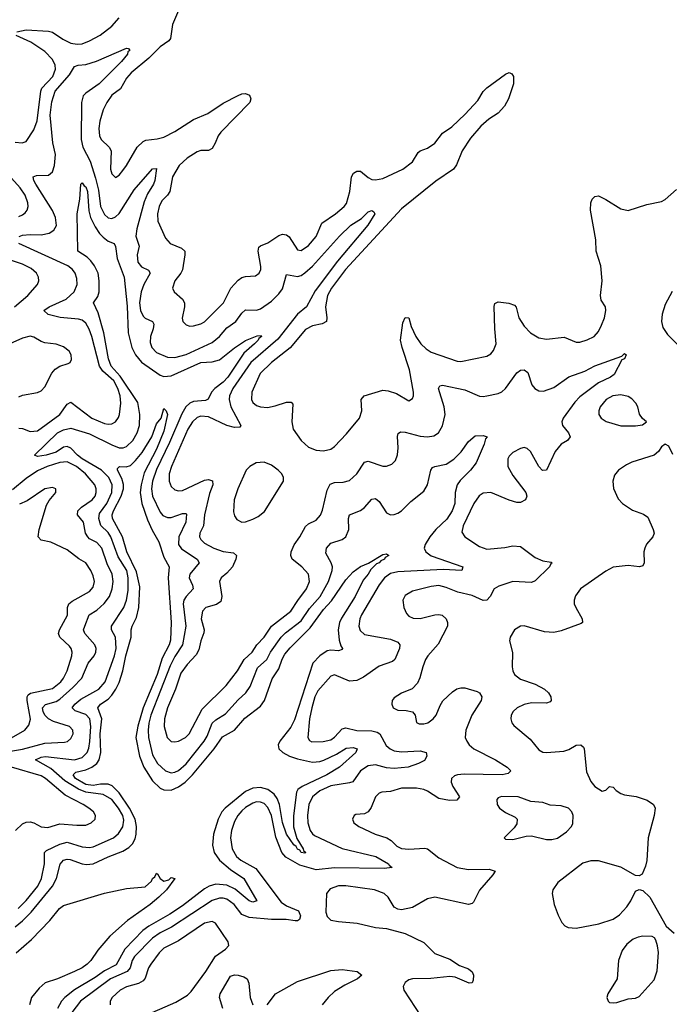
# Model space of a CAD drawing. Header units: inches. Extents: x 1550315 to 1685896, y 510706 to 640504.
# Tile 168 of 256: x 1643274 to 1646772, y 521093 to 526396. Entities that reach past the tile are written whole.
import ezdxf

# ---------------------------------------------------------------- set-up
doc = ezdxf.new("R2010")
doc.units = ezdxf.units.IN
doc.header["$MEASUREMENT"] = 0
doc.layers.add('B6542', color=7, linetype='Continuous')

msp = doc.modelspace()

# ---------------------------------------------------------------- linework, layer by layer
at = {"layer": 'B6542', "color": 5}
for points, elevation in [([(1644155.9, 526510), (1644096.4, 526370), (1644086.5, 526293.5), (1644077.7, 526282.3), (1644030, 526249.1), (1643970, 526188.6), (1643874.6, 526110), (1643850, 526081.2), (1643816.5, 526023.5), (1643770, 525989.8), (1643742.7, 525950), (1643724.3, 525910), (1643706.4, 525850), (1643700.9, 525810), (1643704.3, 525770), (1643713.4, 525750), (1643756.1, 525710), (1643766.7, 525690), (1643763.2, 525590), (1643770, 525564.9), (1643790, 525546.4), (1643810, 525558.4), (1643830, 525583.1), (1643850, 525610.4), (1643906.4, 525710), (1643939.6, 525740.4), (1643953, 525747), (1644014, 525754), (1644050, 525763.6), (1644110, 525793.6), (1644210, 525857.5), (1644287.4, 525890), (1644370, 525946.5), (1644450, 525987.3), (1644470, 525996.3), (1644490, 525998.8), (1644511.7, 525990), (1644519.1, 525970), (1644513.2, 525950), (1644357.5, 525790), (1644342.4, 525770), (1644327.5, 525730), (1644310, 525701.5), (1644290, 525691.3), (1644250, 525691), (1644230, 525684.3), (1644176.6, 525650), (1644133.1, 525610), (1644096.4, 525550), (1644082.3, 525470), (1644070.1, 525450), (1644040, 525420), (1644025.1, 525390), (1644017, 525350), (1644018.6, 525310), (1644059.6, 525219.6), (1644084.4, 525190), (1644145.7, 525165.7), (1644162.8, 525150), (1644164, 525130), (1644150.8, 525049.2), (1644141.3, 525030), (1644109.2, 524990), (1644096.9, 524950), (1644105.3, 524930), (1644150.8, 524890.8), (1644161.2, 524870), (1644161.5, 524850), (1644148.4, 524788.4), (1644152, 524770), (1644170, 524752), (1644190, 524746), (1644210, 524746.2), (1644250, 524757.5), (1644270, 524768.4), (1644372.2, 524870), (1644411.8, 524950), (1644450, 524993.7), (1644470, 525007.4), (1644490, 525013.3), (1644544, 525016), (1644563.5, 525030), (1644572.8, 525050), (1644573.2, 525066.8), (1644558.6, 525150), (1644562.5, 525170), (1644570, 525177.5), (1644610, 525194.6), (1644670, 525234), (1644690, 525240.9), (1644710, 525237.8), (1644725.5, 525225.5), (1644770, 525155.8), (1644790, 525153.1), (1644830, 525179.7), (1644870, 525227.6), (1644900.9, 525299.1), (1644975, 525350), (1645021.3, 525390), (1645033.8, 525406.2), (1645051.5, 525470), (1645059.8, 525550), (1645071.3, 525570), (1645090, 525580.7), (1645110, 525579.3), (1645150, 525545), (1645170, 525534.5), (1645190, 525532.7), (1645230, 525540.1), (1645337.4, 525590), (1645388.4, 525630), (1645419.6, 525680.4), (1645430.5, 525689.5), (1645470, 525703), (1645508.9, 525730), (1645550, 525785.3), (1645601, 525819), (1645672.5, 525887.5), (1645740.2, 525959.8), (1645770, 526008.2), (1645790, 526028.5), (1645890, 526101.6), (1645910, 526110.6), (1645924, 526104), (1645932.7, 526090), (1645932.7, 526050), (1645906.7, 525970), (1645884.2, 525930), (1645850, 525891.9), (1645800.2, 525859.8), (1645757.4, 525822.6), (1645701.6, 525758.4), (1645656.1, 525690), (1645626.7, 525613.3), (1645610.2, 525590), (1645514.3, 525525.7), (1645330, 525376.5), (1645028, 525050), (1644953.6, 524950), (1644932.2, 524910), (1644920.4, 524850), (1644927.7, 524790), (1644926, 524770), (1644902.5, 524757.5), (1644850, 524746.6), (1644813.3, 524726.7), (1644730, 524628.3), (1644630, 524549.9), (1644569.4, 524490), (1644523.2, 524390), (1644522.3, 524350), (1644530, 524334), (1644550, 524318.4), (1644570, 524311), (1644608, 524308), (1644650, 524316.1), (1644710, 524336), (1644736, 524336), (1644744.4, 524324.4), (1644739, 524230), (1644746.5, 524190), (1644789.5, 524129.5), (1644830, 524093.8), (1644870, 524077.8), (1644910, 524074.5), (1644950, 524083.5), (1644970, 524096.5), (1645034.6, 524165.4), (1645103.2, 524250), (1645115.6, 524290), (1645113.1, 524350), (1645129.1, 524370.9), (1645230, 524401.1), (1645257.6, 524397.6), (1645303.2, 524383.2), (1645370, 524343), (1645390, 524356), (1645395.1, 524370), (1645394, 524390), (1645373.1, 524510), (1645332.8, 524630), (1645325.2, 524670), (1645336.4, 524763.6), (1645350, 524792.7), (1645370, 524790.8), (1645382.8, 524742.8), (1645406.7, 524690), (1645434.8, 524650), (1645462.3, 524622.3), (1645490, 524606.1), (1645630, 524557.5), (1645650, 524554.7), (1645790, 524583.9), (1645810, 524596.5), (1645825.7, 524614.3), (1645838.7, 524650), (1645831.9, 524730), (1645829.2, 524850.8), (1645833.2, 524866.8), (1645850, 524876.9), (1645908.4, 524868.4), (1645938, 524858), (1645947.8, 524847.8), (1645962.4, 524790), (1645990, 524744.6), (1646024.9, 524710), (1646070, 524682.9), (1646110, 524675.4), (1646205.4, 524685.4), (1646270, 524658.7), (1646290, 524659.5), (1646330, 524671.5), (1646367.6, 524690), (1646390, 524716.4), (1646407.4, 524750), (1646423.1, 524790), (1646430.9, 524830), (1646427.8, 524850), (1646405.6, 524885.6), (1646400.4, 524910), (1646409.8, 524990.2), (1646402.5, 525070), (1646378, 525150), (1646376.5, 525210), (1646348.1, 525370), (1646349.8, 525410.2), (1646356, 525430), (1646370, 525444), (1646390, 525447.7), (1646430, 525428.2), (1646510, 525376.5), (1646550, 525368.9), (1646650, 525400.3), (1646730, 525416.4), (1646750, 525426.7), (1646810, 525482)], 380), ([(1643259.3, 526330), (1643310, 526340.3), (1643430, 526333), (1643450, 526328), (1643506.3, 526290), (1643550, 526268.9), (1643583.3, 526263.3), (1643610, 526265.9), (1643650, 526281.5), (1643707.1, 526312.9), (1643770, 526361.5), (1643810, 526405.8)], 380), ([(1643250, 525735.5), (1643286.7, 525733.3), (1643310, 525740.5), (1643350, 525803), (1643368.6, 525851.4), (1643387.2, 526010), (1643393, 526027), (1643451.8, 526090), (1643467.1, 526130), (1643465.4, 526150), (1643450, 526181.1), (1643410, 526225.2), (1643334.2, 526274.2), (1643255.1, 526310)], 380), ([(1643272.3, 525227.7), (1643290, 525234.5), (1643330, 525238.9), (1643390, 525236.8), (1643433.8, 525246.2), (1643458.6, 525261.4), (1643472.2, 525287.8), (1643467.2, 525330), (1643450, 525367.4), (1643361.3, 525510), (1643350.6, 525530), (1643347.6, 525550), (1643364.2, 525555.8), (1643430, 525558.5), (1643450, 525575.6), (1643462, 525610), (1643467.1, 525670), (1643453.3, 525733.3), (1643438.9, 525881.1), (1643446.9, 525953.1), (1643466.1, 526010), (1643542.1, 526097.9), (1643570, 526143.6), (1643589.9, 526150.1), (1643630, 526154), (1643688, 526172), (1643850, 526242), (1643859.9, 526239.9), (1643866.8, 526230), (1643857, 526223), (1643853.8, 526210), (1643822.6, 526170), (1643701.9, 526050), (1643630, 526000.2), (1643615.2, 525984.8), (1643607.3, 525950), (1643604.6, 525750), (1643614, 525710), (1643653.7, 525633.7), (1643682.7, 525542.7), (1643698.2, 525478.2), (1643710, 525388.9), (1643730, 525346), (1643750, 525327.9), (1643770, 525325), (1643790, 525333.2), (1643810, 525351.8), (1643890, 525479.5), (1643990, 525591.6), (1644010, 525594.8), (1644002.5, 525530), (1643994.7, 525510), (1643961.8, 525458.2), (1643944.7, 525415.3), (1643905.5, 525270), (1643899.8, 525230), (1643916.8, 525176.8), (1643906.8, 525130), (1643910.2, 525090), (1643930, 525065.4), (1643967.6, 525047.6), (1643976.2, 525030), (1643943.5, 524970), (1643927.5, 524930), (1643919.9, 524870), (1643924.3, 524830), (1643939.1, 524799.1), (1643950, 524788.7), (1643990.1, 524770.1), (1643996, 524756), (1643993.2, 524730), (1643979, 524690), (1643976.6, 524656.6), (1643986, 524630), (1644010, 524603.9), (1644070, 524577.9), (1644110, 524576.8), (1644170, 524593.5), (1644310, 524657), (1644349.9, 524690), (1644390, 524735.7), (1644437.3, 524770), (1644470, 524814.4), (1644490, 524833.2), (1644550, 524831.8), (1644570, 524837.7), (1644630, 524880.6), (1644670, 524919.3), (1644690, 524946.5), (1644710, 525023.7), (1644770, 525012.8), (1644790, 525018.8), (1644810, 525032.3), (1644851.3, 525068.7), (1644996, 525230), (1645057, 525290), (1645114.1, 525325.9), (1645150, 525361.3), (1645170, 525368), (1645181.4, 525361.4), (1645186, 525350), (1645148.3, 525290), (1644984.6, 525095.4), (1644864.3, 524935.7), (1644819.3, 524850), (1644770, 524809.4), (1644664.2, 524675.8), (1644519.1, 524550), (1644422.2, 524410), (1644403.1, 524370), (1644401.6, 524350), (1644411.9, 524310), (1644464.9, 524210), (1644458.9, 524201.1), (1644430, 524199.1), (1644390, 524209.5), (1644290, 524257.1), (1644250, 524260.4), (1644230, 524253.7), (1644205.1, 524230), (1644179.9, 524190), (1644091.1, 523990), (1644079.3, 523950), (1644078.8, 523910), (1644090, 523881.7), (1644110, 523863.2), (1644130, 523857.7), (1644150, 523859.8), (1644270, 523915.9), (1644290, 523919.7), (1644312.2, 523912.2), (1644313.8, 523890), (1644295.6, 523844.4), (1644269.1, 523730), (1644263.9, 523670), (1644245, 523630), (1644242.2, 523610), (1644250, 523595.8), (1644270, 523577.4), (1644319.6, 523550), (1644370, 523532.2), (1644424.5, 523524.5), (1644441.3, 523510), (1644438, 523490), (1644419.7, 523450), (1644390, 523415), (1644359.5, 523390), (1644350.2, 523370), (1644362.4, 523290), (1644356.8, 523263.2), (1644334.3, 523245.7), (1644276.5, 523230), (1644258.4, 523210), (1644252.1, 523170), (1644267.4, 523110), (1644266, 523094), (1644249.5, 523050), (1644238.3, 523001.7), (1644224.2, 522975.8), (1644176.3, 522923.7), (1644142.6, 522877.4), (1644113.5, 522790), (1644069.7, 522690), (1644053.6, 522630), (1644051.3, 522590), (1644068.7, 522530), (1644090, 522509.2), (1644110, 522506.4), (1644130, 522510.2), (1644167.2, 522530), (1644186.3, 522550), (1644256.5, 522683.5), (1644385.6, 522810), (1644446.4, 522890), (1644482.3, 522950), (1644525.2, 522990), (1644550.9, 523029.1), (1644589.9, 523070.1), (1644630.6, 523129.4), (1644734.5, 523210), (1644771.6, 523268.4), (1644819, 523330), (1644834.4, 523370), (1644829, 523410), (1644793.5, 523450), (1644741.2, 523490), (1644734.8, 523510), (1644735.7, 523530), (1644752.3, 523567.7), (1644782.4, 523610), (1644813.6, 523666.4), (1644830, 523680.8), (1644870, 523700.3), (1644893, 523727), (1644905.2, 523754.8), (1644930, 523861.6), (1644946.2, 523893.8), (1644970, 523903.2), (1645015.4, 523904.6), (1645050, 523914.7), (1645089.3, 523950.7), (1645130, 524013.1), (1645150, 524018), (1645230, 523991.3), (1645250, 523991.5), (1645278.4, 524001.6), (1645297.3, 524022.7), (1645307.9, 524052.1), (1645312.7, 524090), (1645308.9, 524151.1), (1645312.4, 524167.6), (1645324.6, 524175.4), (1645350, 524174.8), (1645430, 524152.6), (1645470, 524148.4), (1645504.6, 524155.4), (1645528.3, 524171.7), (1645551.1, 524208.9), (1645565.7, 524270), (1645559.1, 524310), (1645529.8, 524410), (1645536.6, 524423.4), (1645550, 524426.7), (1645670, 524401.7), (1645750, 524369.1), (1645770, 524366.5), (1645788.7, 524370), (1645850, 524382.4), (1645870, 524391.7), (1645890.7, 524409.3), (1645950, 524493.7), (1645970, 524508.5), (1645990, 524510.4), (1646010, 524496.3), (1646032.2, 524430), (1646047.3, 524410), (1646070, 524397.5), (1646094.5, 524394.5), (1646150, 524414.2), (1646230, 524472.6), (1646316.8, 524503.2), (1646371.4, 524531.4), (1646516, 524584), (1646530, 524598.8), (1646538.8, 524590), (1646530.3, 524570), (1646516.5, 524563.5), (1646475.5, 524484.5), (1646454.6, 524470), (1646390, 524440.4), (1646290, 524364.2), (1646263.9, 524336.1), (1646201, 524250), (1646192.8, 524230), (1646196.5, 524210), (1646228.2, 524170), (1646238, 524150), (1646223.7, 524130), (1646190.1, 524109.9), (1646157.6, 524070), (1646110, 523969.3), (1646088.3, 523968.3), (1646069.8, 523989.8), (1646024.2, 524070), (1646006.9, 524086.9), (1645990, 524091.1), (1645970, 524086.9), (1645930, 524065.1), (1645910, 524045.1), (1645901.5, 524030), (1645902.4, 523990), (1645930, 523941.3), (1645999.3, 523850), (1646003.8, 523830), (1645998, 523810), (1645970, 523795.6), (1645950, 523796.3), (1645910, 523808.4), (1645810, 523849.8), (1645770, 523846), (1645748.8, 523831.2), (1645718.8, 523790), (1645661.1, 523670), (1645655.6, 523635.6), (1645670, 523610.4), (1645750, 523558.5), (1645790, 523545.2), (1645886.7, 523553.3), (1645930, 523562.8), (1645970, 523558.5), (1646050, 523499.4), (1646090, 523482.2), (1646134.9, 523474.9), (1646141, 523470), (1646133.8, 523466.2), (1646126.4, 523450), (1646050, 523374.5), (1646030, 523364.2), (1645930, 523370.5), (1645854.1, 523345.9), (1645829.3, 523330), (1645807.6, 523290), (1645790, 523269), (1645770, 523267.5), (1645710, 523294.9), (1645633.6, 523313.6), (1645570, 523338.8), (1645530, 523348), (1645490, 523344.2), (1645390, 523318.2), (1645350, 523294.3), (1645336.5, 523270), (1645341.7, 523230), (1645357.6, 523197.6), (1645370, 523183.6), (1645393, 523173), (1645430, 523170.2), (1645510, 523190.2), (1645530, 523193.2), (1645548.6, 523188.6), (1645570, 523168.4), (1645577.1, 523150), (1645577.1, 523130), (1645527.8, 523032.2), (1645472, 522970), (1645459.3, 522950), (1645444.1, 522910), (1645429.4, 522850.6), (1645416.5, 522823.5), (1645388.1, 522791.9), (1645330, 522769.6), (1645290, 522743.7), (1645279.3, 522730), (1645277.1, 522710), (1645285.5, 522690), (1645310, 522678), (1645355.8, 522675.8), (1645388.6, 522668.6), (1645403, 522650), (1645410.7, 522610.7), (1645424.4, 522604.4), (1645450, 522603.7), (1645472.3, 522610), (1645500.5, 522630), (1645516, 522650), (1645537.7, 522702.3), (1645553.2, 522726.8), (1645604.5, 522775.5), (1645628.1, 522791.9), (1645650, 522798.5), (1645670, 522797.1), (1645737.3, 522777.3), (1645750.3, 522770), (1645763.2, 522750), (1645758.9, 522730), (1645708.5, 522650), (1645675.7, 522570), (1645673.2, 522530), (1645680.9, 522510), (1645694.7, 522490), (1645719.1, 522470), (1645835.3, 522410), (1645899.5, 522370), (1645918.4, 522350), (1645903.4, 522336.6), (1645872, 522330), (1645666.7, 522333.3), (1645630.8, 522330), (1645616.1, 522323.9), (1645599.7, 522310), (1645597.1, 522290), (1645606.3, 522266.3), (1645642.3, 522210), (1645627.8, 522192.2), (1645588.5, 522191.5), (1645530, 522201.6), (1645470, 522241.3), (1645450, 522249.8), (1645410, 522256.8), (1645330, 522256.8), (1645270, 522239.4), (1645223.9, 522236.1), (1645209.4, 522230.6), (1645190.1, 522209.9), (1645166.2, 522153.8), (1645150, 522129.6), (1645130, 522119.7), (1645084.6, 522115.4), (1645074.8, 522110), (1645065.5, 522090), (1645073.4, 522070), (1645100.7, 522050), (1645188, 522010), (1645250.7, 521990.7), (1645274.8, 521974.8), (1645305.6, 521945.6), (1645330, 521932.3), (1645369, 521929), (1645454.9, 521934.9), (1645470.1, 521930.1), (1645530, 521881.4), (1645630, 521830.2), (1645690, 521819.8), (1645801.2, 521821.2), (1645833.4, 521810), (1645822, 521790), (1645750, 521708.3), (1645717.4, 521642.6), (1645710, 521635.4), (1645690, 521630.8), (1645510, 521669.8), (1645470, 521661.4), (1645390, 521614.5), (1645330, 521602.4), (1645310, 521605.1), (1645290, 521617), (1645258, 521670), (1645236.2, 521690), (1645185.2, 521710), (1645030, 521730.6), (1644990, 521730.6), (1644945.1, 521714.9), (1644925.3, 521690), (1644922.6, 521590), (1644930, 521567), (1644950, 521547.3), (1644990, 521538.4), (1645091.3, 521530), (1645190, 521507.3), (1645250, 521502.4), (1645350, 521474.4), (1645450, 521426.3), (1645510, 521367.3), (1645590, 521336.2), (1645642.6, 521302.6), (1645690, 521284.6), (1645710, 521268.2), (1645716.8, 521250), (1645715.8, 521224.2), (1645710, 521209.7), (1645693.4, 521206.6), (1645619.7, 521239.7), (1645590, 521243.2), (1645488.2, 521231.8), (1645390, 521230.5), (1645370, 521225.3), (1645349, 521211), (1645339.7, 521190), (1645341.6, 521170), (1645434.4, 521030)], 360), ([(1643270, 525335.8), (1643290, 525344), (1643304.1, 525355.9), (1643314.6, 525370), (1643319.5, 525390), (1643318.8, 525410), (1643304.3, 525450), (1643277.5, 525490), (1643230, 525542.8)], 380), ([(1643265.5, 521610), (1643310, 521651.7), (1643371.2, 521730), (1643390.8, 521770), (1643407.3, 521850), (1643407.3, 521910), (1643418, 521922), (1643490, 521956.4), (1643530, 521966.6), (1643610, 521940.7), (1643650, 521937.8), (1643670, 521941.8), (1643779.4, 521990), (1643807.1, 522012.9), (1643830, 522049.2), (1643834.5, 522085.5), (1643829.1, 522110), (1643806.7, 522150), (1643770, 522195.8), (1643722.9, 522222.9), (1643630, 522235.8), (1643591.2, 522251.2), (1643517.3, 522297.3), (1643442.4, 522362.4), (1643358.7, 522410), (1643390, 522424.6), (1643412.8, 522427.2), (1643570, 522409.3), (1643610, 522422.5), (1643637.5, 522450), (1643647.1, 522472.9), (1643652.1, 522507.9), (1643656.5, 522590), (1643651.1, 522630), (1643630, 522654.1), (1643573.6, 522673.6), (1643556.2, 522690), (1643570.5, 522710), (1643604.1, 522735.9), (1643700.2, 522790), (1643735.1, 522830), (1643785.2, 522970), (1643794.1, 523010), (1643790.8, 523070), (1643769.3, 523110), (1643768.1, 523130), (1643834.9, 523230), (1643849.9, 523270.1), (1643857.7, 523322.3), (1643858.2, 523390), (1643850.2, 523430), (1643803.7, 523503.7), (1643764.1, 523610), (1643750, 523634.6), (1643711.6, 523671.6), (1643700.4, 523710), (1643703.3, 523736.7), (1643742.8, 523790), (1643770.2, 523850), (1643772.5, 523890), (1643753.8, 523930), (1643715.2, 523970), (1643610.3, 524030), (1643585, 524050), (1643550, 524087.6), (1643530, 524097), (1643510, 524092.9), (1643470, 524067), (1643417, 524050), (1643370, 524043.1), (1643354, 524050), (1643477.3, 524170), (1643510, 524187.1), (1643550, 524195.3), (1643650, 524166.3), (1643770, 524105.4), (1643810, 524090.1), (1643830.8, 524089.2), (1643850, 524096.6), (1643882.5, 524130), (1643906.4, 524170), (1643919.7, 524210), (1643920.8, 524270), (1643910, 524333.6), (1643815.6, 524475.6), (1643767.6, 524530), (1643751.5, 524570), (1643727.1, 524710), (1643697.1, 524817.1), (1643671.8, 524870), (1643694.2, 524905.8), (1643703, 524930), (1643702.2, 524990), (1643696.2, 525030), (1643677.3, 525070), (1643657.3, 525097.3), (1643636.9, 525116.9), (1643587.4, 525150), (1643583, 525350), (1643598.3, 525430), (1643602.7, 525510), (1643610, 525516.3), (1643620.8, 525500.8), (1643630, 525495.8), (1643639, 525470), (1643646.3, 525366.3), (1643655.5, 525330), (1643679.9, 525279.9), (1643704, 525244), (1643724, 525224), (1643750, 525203.5), (1643782.4, 525190), (1643790, 525174.8), (1643799.6, 525110), (1643837.3, 525010), (1643853.6, 524853.6), (1643858.8, 524710), (1643877.2, 524630), (1643898.5, 524590), (1643930.9, 524550.9), (1644030, 524481.1), (1644050, 524474.4), (1644090, 524477.5), (1644250, 524549.6), (1644310, 524552.9), (1644350, 524563.8), (1644430, 524627.9), (1644490, 524668.1), (1644552.7, 524692.7), (1644574.4, 524694.4), (1644575.8, 524690), (1644561, 524679), (1644559, 524670), (1644538.8, 524650), (1644480.5, 524599.5), (1644395.4, 524470), (1644370, 524444.2), (1644324.1, 524410), (1644306.5, 524390), (1644288.5, 524351.5), (1644274.3, 524345.7), (1644210, 524340.1), (1644190, 524329.9), (1644169, 524310), (1644146.4, 524273.6), (1644081.7, 524118.3), (1644010, 523973.1), (1643988.8, 523910), (1643983.6, 523870), (1643989.8, 523829.8), (1644030, 523743.9), (1644045.5, 523725.5), (1644070, 523714.5), (1644090, 523714.7), (1644150, 523736.6), (1644170, 523736.9), (1644172.8, 523732.8), (1644169.6, 523690), (1644130.7, 523610), (1644129.5, 523570), (1644145.5, 523545.5), (1644229.2, 523490), (1644240.6, 523470), (1644190.8, 523410), (1644187.5, 523390), (1644205.3, 523350), (1644208.5, 523330), (1644170, 523289.8), (1644158.1, 523270), (1644153.7, 523250), (1644168.4, 523130), (1644151.4, 523030), (1644110, 522966.2), (1644083.8, 522916.2), (1643981.2, 522650), (1643970, 522607.6), (1643965.3, 522570), (1643967.2, 522530), (1643990, 522437.3), (1644015.8, 522390), (1644058.6, 522350), (1644090, 522339.8), (1644110, 522343.4), (1644130, 522353.2), (1644170, 522389), (1644268, 522510), (1644283, 522537), (1644310, 522607.9), (1644330, 522625.5), (1644383, 522657), (1644450, 522732.5), (1644492.4, 522770), (1644514.7, 522805.3), (1644554.5, 522905.5), (1644604.4, 522950), (1644624.2, 522990), (1644681.9, 523070), (1644706.1, 523093.9), (1644790, 523157.7), (1644834.4, 523225.6), (1644891.1, 523290), (1644937.3, 523370), (1644956.9, 523430), (1644957.5, 523450), (1644951.3, 523470), (1644923.3, 523523.3), (1644926.2, 523550), (1644950, 523576.8), (1645010, 523596.5), (1645030.8, 523610), (1645046, 523650), (1645044, 523710), (1645049.9, 523730.1), (1645110, 523752.8), (1645131, 523769), (1645170, 523814), (1645190, 523817.4), (1645210, 523800.3), (1645250, 523739.5), (1645270, 523729.1), (1645290, 523730.2), (1645310, 523737.8), (1645330, 523751.3), (1645379.5, 523800.5), (1645450, 523856.1), (1645470.6, 523890), (1645487.7, 523970), (1645496.6, 523983.4), (1645509.8, 523990.2), (1645570, 524002.5), (1645610.8, 524029.2), (1645650.9, 524069.1), (1645690, 524123.7), (1645726, 524154), (1645770, 524157.1), (1645791, 524150), (1645782.3, 524137.7), (1645775.5, 524110), (1645731, 524010), (1645700.9, 523970), (1645645.4, 523914.6), (1645630.1, 523890), (1645618.2, 523850), (1645616.5, 523790), (1645603.3, 523750), (1645573.4, 523706.6), (1645515, 523650), (1645482.1, 523610), (1645457.7, 523570), (1645451.7, 523550), (1645460.2, 523530), (1645489, 523509), (1645659.3, 523450), (1645654, 523430), (1645554.6, 523434.6), (1645310, 523421.9), (1645270, 523412.7), (1645238.7, 523390), (1645210, 523351.8), (1645114.8, 523190), (1645106.3, 523170), (1645100.2, 523130), (1645106.7, 523106.7), (1645130, 523084.8), (1645270, 523058.9), (1645310, 523043.6), (1645321.6, 523030), (1645319.4, 523010), (1645294.3, 522950), (1645280.9, 522939.1), (1645210, 522913.9), (1645124.5, 522855.5), (1645090, 522837.3), (1645050, 522834), (1644970, 522867.1), (1644950, 522861.1), (1644879.1, 522780.9), (1644863.7, 522750), (1644846.7, 522690), (1644835.4, 522630), (1644826.4, 522530), (1644834.2, 522514.2), (1644846.8, 522506.8), (1644908, 522508), (1644950, 522517.5), (1644970, 522532.6), (1645010, 522577.4), (1645030, 522581.5), (1645090, 522567.2), (1645170, 522566.6), (1645199.6, 522559.6), (1645213.1, 522550), (1645246.6, 522486.6), (1645268.3, 522468.3), (1645290, 522457.9), (1645330, 522452.2), (1645430, 522458.8), (1645462, 522450), (1645466, 522430), (1645453.5, 522406.5), (1645422, 522390), (1645365.5, 522370), (1645290, 522362.8), (1645250, 522367.3), (1645190, 522383.5), (1645150, 522377.2), (1645109.5, 522350), (1645068.3, 522291.7), (1645050, 522285.2), (1644950, 522270.3), (1644890, 522242.4), (1644850.7, 522210), (1644830.6, 522170), (1644823.1, 522110), (1644825.9, 522070), (1644838.4, 522030), (1644850, 522011.1), (1644861.6, 522001.6), (1645010, 521931.6), (1645191.8, 521890), (1645260.3, 521850), (1645262.8, 521842.8), (1645278.8, 521830), (1645235.7, 521824.3), (1644970, 521828.8), (1644870, 521817.8), (1644783.2, 521843.2), (1644706.5, 521886.5), (1644684.9, 521910), (1644653.3, 521993.3), (1644630, 522109.8), (1644610, 522153.6), (1644590, 522173.9), (1644570, 522182), (1644550, 522183.2), (1644530, 522177.4), (1644490, 522153.4), (1644470, 522135.4), (1644448, 522110), (1644430, 522077.6), (1644415.3, 522030), (1644409.6, 521990), (1644418.4, 521930), (1644442.4, 521890), (1644464, 521870), (1644545.2, 521825.2), (1644682.8, 521642.8), (1644710, 521623.1), (1644776, 521596), (1644786.4, 521570), (1644780.9, 521550), (1644770, 521542.5), (1644757.6, 521542.4), (1644709.2, 521549.2), (1644630, 521550.3), (1644510, 521560.4), (1644470, 521577.5), (1644428.7, 521630), (1644390, 521659.7), (1644370, 521665.8), (1644350, 521665.6), (1644310, 521652), (1644090.8, 521509.2), (1644030, 521477.5), (1643989.1, 521450), (1643891.6, 521350), (1643880.3, 521330), (1643868.3, 521290), (1643852.7, 521270), (1643763.3, 521230), (1643602.5, 521110), (1643554.4, 521050)], 340), ([(1643270, 524196), (1643290, 524194.2), (1643330, 524177.7), (1643370, 524182.2), (1643490.3, 524269.7), (1643530, 524324.7), (1643550, 524335.9), (1643663.2, 524250), (1643730, 524220.9), (1643750, 524216.6), (1643770, 524218.4), (1643790.9, 524230), (1643806.4, 524253.6), (1643812.2, 524270), (1643818.1, 524330), (1643814.6, 524370), (1643802.9, 524410), (1643780.3, 524450), (1643722.4, 524502.4), (1643704, 524530), (1643662.7, 524690), (1643648.9, 524728.9), (1643630, 524761.5), (1643610, 524777.5), (1643590, 524782.9), (1643492.1, 524792.1), (1643428.1, 524808.1), (1643405.1, 524830), (1643432.8, 524850), (1643524.1, 524890), (1643567.5, 524930), (1643583.9, 524970), (1643582.5, 525002.5), (1643572.4, 525030), (1643558.4, 525050), (1643534, 525070), (1643270, 525189.9)], 360), ([(1643246.3, 524850), (1643317.8, 524910), (1643369.8, 524970), (1643378, 524990), (1643375.6, 525010), (1643364.5, 525030), (1643336, 525056), (1643290, 525079.2), (1643198, 525110)], 380), ([(1646787.5, 524932.5), (1646750, 524861.6), (1646734, 524810), (1646729.6, 524770), (1646737.7, 524737.7), (1646761.2, 524701.2), (1646821, 524641)], 380), ([(1643270, 524365.2), (1643290, 524373.7), (1643370, 524387.2), (1643390, 524397.6), (1643410, 524418), (1643447.9, 524492.1), (1643465.7, 524514.3), (1643490, 524530.4), (1643535.6, 524544.4), (1643545.2, 524550), (1643554, 524566), (1643551.5, 524590), (1643540.9, 524610), (1643510, 524633.6), (1643470, 524648), (1643410, 524655.3), (1643390, 524662.2), (1643350, 524686.4), (1643330, 524690.6), (1643290, 524679.9), (1643170, 524627.3)], 380), ([(1643250, 521510.1), (1643290, 521542.6), (1643335.7, 521590), (1643450.7, 521730), (1643473.3, 521770), (1643492.3, 521847.7), (1643510, 521868.9), (1643530, 521875.7), (1643546.3, 521873.7), (1643610, 521849.7), (1643633.8, 521846.2), (1643670, 521849.3), (1643750, 521887.1), (1643830, 521918.3), (1643862.1, 521937.9), (1643882.1, 521957.9), (1643895.6, 521984.4), (1643901.6, 522010), (1643903.3, 522050), (1643896.4, 522090), (1643865.8, 522150), (1643810, 522232.5), (1643771.9, 522270), (1643750, 522278), (1643710, 522278), (1643670, 522271.3), (1643630, 522276.2), (1643575.6, 522310), (1643562.1, 522330), (1643576.9, 522343.1), (1643630, 522356), (1643663.4, 522370), (1643688.9, 522390), (1643702.3, 522410), (1643711, 522449), (1643708, 522550), (1643716.2, 522630), (1643695.6, 522690), (1643708.6, 522710), (1643750, 522737.3), (1643770, 522757.6), (1643792.7, 522790), (1643810, 522826), (1643830.2, 522889.8), (1643846.1, 522970), (1643875.1, 523070), (1643874, 523110), (1643879.4, 523130), (1643903.2, 523176.8), (1643916.5, 523230), (1643921, 523341), (1643902.8, 523422.8), (1643850.3, 523530), (1643827.8, 523610), (1643773.1, 523710), (1643773, 523730), (1643780.1, 523750), (1643820.3, 523830), (1643832.7, 523870), (1643832.9, 523892.9), (1643824.9, 523924.9), (1643801.4, 523970), (1643801.4, 523978.6), (1643811.1, 523988.9), (1643847.8, 523987.8), (1643870, 523995.4), (1643898.4, 524021.6), (1643934.3, 524065.7), (1643985.2, 524150), (1644010, 524218.8), (1644036, 524250), (1644050, 524302), (1644062, 524290), (1644070.2, 524270.2), (1644050, 524180.5), (1644010, 524082), (1643945, 523955), (1643927.5, 523890), (1643923.7, 523850), (1643931.8, 523790), (1643961.5, 523701.5), (1643986.6, 523646.6), (1644023.3, 523583.3), (1644050, 523501.8), (1644078.7, 523450), (1644073.6, 523390), (1644089.2, 523150), (1644086, 523054), (1644079.6, 523030), (1644042.2, 522957.8), (1644015.2, 522870), (1643939.3, 522690), (1643909.5, 522590.5), (1643900.4, 522530), (1643919.4, 522430), (1643942.5, 522370), (1643990, 522297.1), (1644030, 522258), (1644050, 522248.9), (1644090, 522247.4), (1644130, 522263.7), (1644165.6, 522290), (1644205.2, 522330), (1644321.5, 522470), (1644366.4, 522533.6), (1644430, 522570.1), (1644486, 522634), (1644570, 522699.5), (1644592, 522730), (1644633.3, 522846.7), (1644670, 522900.8), (1644687.4, 522952.6), (1644701.2, 522978.8), (1644730, 523013.7), (1644838.7, 523121.3), (1644910, 523219.8), (1644953.6, 523266.4), (1645030, 523378.8), (1645070, 523422.6), (1645110, 523450.4), (1645151.4, 523468.6), (1645230, 523515.5), (1645250, 523518.8), (1645261, 523510), (1645241.1, 523498.9), (1645238.4, 523490), (1645218, 523482), (1645210.3, 523470), (1645195.2, 523464.8), (1645165, 523435), (1645150.7, 523410), (1645123, 523377), (1645080.3, 523290), (1645006.6, 523173.4), (1644995.6, 523150), (1644988.9, 523110), (1644995, 523055), (1645003.6, 523023.6), (1645012.3, 523010), (1645010, 523003.7), (1644990, 522997.7), (1644950, 523000.8), (1644930, 522997.2), (1644889.3, 522970.7), (1644853.3, 522930), (1644754.3, 522625.7), (1644733.4, 522586.6), (1644674.1, 522510), (1644665.7, 522490), (1644668.7, 522468.7), (1644690.2, 522450), (1644727.5, 522430), (1644770, 522415), (1644850, 522397.4), (1644890, 522400.1), (1644912.5, 522407.5), (1644980, 522440), (1645032.3, 522472.3), (1645070, 522476.9), (1645090.5, 522470), (1645084.4, 522450), (1644996.8, 522370), (1644927.7, 522330), (1644794.6, 522265.4), (1644772, 522250), (1644763.9, 522236.1), (1644748, 522108), (1644748.3, 522048.3), (1644765.5, 521985.5), (1644801.3, 521930), (1644801.8, 521921.8), (1644814.3, 521910), (1644810, 521907), (1644789.2, 521910), (1644782.8, 521922.8), (1644770, 521929.2), (1644762.6, 521942.6), (1644750, 521952), (1644710, 522009.2), (1644690, 522072.6), (1644673.4, 522170), (1644660.8, 522200.8), (1644644.5, 522224.5), (1644610, 522249.3), (1644570, 522260.8), (1644530, 522257.4), (1644490, 522238.5), (1644380.6, 522150), (1644363.1, 522130), (1644343.4, 522090), (1644316.9, 522010), (1644312.4, 521950), (1644322.1, 521910), (1644350.6, 521870), (1644410, 521819.7), (1644481.9, 521770), (1644550.2, 521650), (1644530, 521644.1), (1644510, 521650.8), (1644433.9, 521713.9), (1644390, 521734.2), (1644330, 521741.2), (1644294.5, 521730), (1644270, 521715.3), (1644150, 521622.9), (1644082, 521578), (1643970, 521514.4), (1643937.6, 521490), (1643841.2, 521390), (1643793.2, 521306.8), (1643730, 521274.5), (1643681.4, 521238.6), (1643570, 521171.6), (1643517.4, 521130), (1643499.7, 521110), (1643477.4, 521070)], 320), ([(1646790, 524054), (1646770, 524099.3), (1646750, 524109.2), (1646730, 524095.3), (1646714, 524070), (1646690.8, 524050), (1646570, 524012.5), (1646540.9, 523999.1), (1646498.4, 523970), (1646476.5, 523943.5), (1646467.4, 523910), (1646471.6, 523871.6), (1646496, 523816), (1646519.1, 523790), (1646574.1, 523754.1), (1646632, 523732), (1646655.8, 523715.8), (1646685.5, 523650), (1646690.5, 523630), (1646683.8, 523610), (1646649.2, 523570.8), (1646639.5, 523550), (1646635.3, 523530), (1646635.5, 523470), (1646630, 523455.3), (1646610.4, 523449.6), (1646550, 523455.8), (1646470, 523448), (1646430, 523426.3), (1646294, 523330), (1646266.2, 523293.8), (1646259.6, 523270), (1646260.3, 523250), (1646267.8, 523230), (1646302.6, 523170), (1646303.8, 523150), (1646296.7, 523143.3), (1646190, 523104.2), (1646150, 523095.9), (1646100, 523100), (1645990, 523131.5), (1645970, 523129.5), (1645939.1, 523110), (1645915.5, 523070), (1645910.7, 523050), (1645928.3, 522988.3), (1645925.7, 522910), (1645928.9, 522890), (1645938.7, 522870), (1645970, 522843.9), (1646050, 522817.1), (1646099.5, 522790), (1646121.7, 522770), (1646133.1, 522750), (1646135.5, 522730), (1646130, 522722.7), (1646110, 522715.1), (1646030, 522717), (1645990, 522707.4), (1645951.8, 522690), (1645930.3, 522670), (1645919.6, 522650), (1645918, 522630), (1645923.7, 522610), (1645934.4, 522594.4), (1646022, 522522), (1646070, 522464.4), (1646090, 522451.7), (1646110, 522449.2), (1646203.3, 522456.7), (1646230, 522465.7), (1646270, 522488.5), (1646296, 522490), (1646310, 522478.8), (1646313.7, 522470), (1646325.1, 522345.1), (1646350, 522293), (1646370, 522267), (1646410, 522240.4), (1646430, 522247.3), (1646450, 522266.8), (1646470, 522262), (1646485.1, 522245.1), (1646510, 522228.5), (1646530, 522221.3), (1646592.5, 522212.5), (1646652.8, 522192.8), (1646686, 522170), (1646694.8, 522150), (1646690.7, 522110.7), (1646658.7, 521990), (1646650, 521868), (1646643.1, 521836.9), (1646625.2, 521794.8), (1646610, 521785.2), (1646590, 521786.6), (1646511.4, 521831.4), (1646390, 521865.6), (1646350, 521866.6), (1646305.7, 521854.3), (1646170.7, 521750), (1646144.9, 521710), (1646141.6, 521690), (1646152.1, 521630), (1646173.4, 521573.4), (1646194, 521534), (1646210, 521516), (1646227, 521507), (1646270, 521503.6), (1646393.1, 521526.9), (1646468.8, 521551.2), (1646504.2, 521575.8), (1646542.4, 521617.6), (1646565.1, 521650), (1646590, 521702.8), (1646610, 521711), (1646630, 521706.8), (1646667.7, 521670), (1646754.9, 521514.9), (1646797.2, 521477.2)], 380), ([(1643170, 522448.2), (1643290, 522466.7), (1643410, 522499.1), (1643515.4, 522504.6), (1643531, 522509), (1643550, 522524), (1643562.5, 522550), (1643561.2, 522570), (1643542, 522590), (1643455.8, 522615.8), (1643430, 522630.9), (1643410, 522650.7), (1643399.9, 522670), (1643397.5, 522690), (1643412.4, 522707.6), (1643470, 522723.8), (1643490, 522737.4), (1643560.9, 522799.1), (1643609.5, 522850.5), (1643643.2, 522930), (1643674.6, 522970), (1643684.4, 522990), (1643685.3, 523010), (1643679.3, 523030), (1643625, 523090), (1643617.7, 523110), (1643624.2, 523130), (1643647.6, 523190), (1643690, 523215.5), (1643728.9, 523251.1), (1643757.1, 523290), (1643771.7, 523330), (1643776.7, 523370), (1643771.9, 523410), (1643745.4, 523465.4), (1643715.7, 523550), (1643690, 523580.2), (1643650, 523600.4), (1643640.4, 523610), (1643629.4, 523630), (1643618.1, 523690), (1643586, 523730), (1643587.7, 523750), (1643607.6, 523770), (1643665, 523810), (1643679.9, 523830), (1643686.7, 523850), (1643686.1, 523870), (1643678.3, 523890), (1643628.8, 523950), (1643580.2, 523990), (1643530, 524013.8), (1643490, 524011), (1643421.6, 523990), (1643370, 523966.2), (1643310, 523924.5), (1643236.3, 523863.7)], 360), ([(1643230, 522527.9), (1643302.5, 522570), (1643324.3, 522595.7), (1643331.9, 522628.1), (1643315.1, 522730), (1643315.3, 522750), (1643320.6, 522759.4), (1643331.6, 522768.4), (1643450, 522793.6), (1643495, 522830), (1643510.8, 522850), (1643529.9, 522889.9), (1643555.4, 522970), (1643557.3, 522990), (1643551.7, 523010), (1643542.3, 523022.3), (1643489.9, 523070), (1643482.6, 523090), (1643487.7, 523110), (1643531.4, 523188.6), (1643532.1, 523230), (1643538.9, 523250), (1643555.9, 523264.1), (1643650, 523316.5), (1643670, 523339.5), (1643676.5, 523370), (1643670, 523401.6), (1643657.7, 523430), (1643629.9, 523469.9), (1643592.2, 523492.2), (1643530, 523541.2), (1643442, 523582), (1643390, 523592.4), (1643373.5, 523610), (1643379.5, 523650), (1643418.2, 523781.8), (1643433.1, 523806.9), (1643469.2, 523850), (1643468.7, 523870), (1643450, 523875.6), (1643410, 523869.5), (1643315.3, 523804.7), (1643273.6, 523786.4)], 380), ([(1643251.7, 522030), (1643290, 522066), (1643310, 522074.8), (1643330, 522076.8), (1643351.2, 522071.2), (1643390, 522049.3), (1643425.2, 522045.2), (1643490, 522065.2), (1643582, 522058), (1643630, 522058.9), (1643659.6, 522070), (1643681.1, 522090), (1643682.2, 522110), (1643670.9, 522130), (1643646.4, 522150), (1643616.8, 522170), (1643519.9, 522219.9), (1643412.5, 522310), (1643390, 522323.6), (1643230, 522370)], 360), ([(1643255.5, 521370), (1643338, 521442), (1643435.9, 521544.1), (1643488.5, 521610), (1643510, 521625.8), (1643730, 521692.7), (1643850, 521717.2), (1643950, 521726), (1643983.1, 521756.9), (1643990, 521770.4), (1644001, 521779), (1644010, 521798.8), (1644016.8, 521796.8), (1644030.7, 521770), (1644050, 521757.1), (1644076.9, 521763.1), (1644090, 521775.5), (1644110.3, 521770), (1644065.3, 521710), (1644023.8, 521670), (1643977.4, 521630), (1643854.5, 521545.5), (1643759.2, 521460.8), (1643695, 521385), (1643657.3, 521330), (1643637, 521310), (1643610, 521289.4), (1643569.4, 521270), (1643477.4, 521230), (1643411.7, 521208.3), (1643379, 521181), (1643338.6, 521130), (1643326.8, 521090)], 280), ([(1643930, 521024.3), (1644114.9, 521105.1), (1644177.4, 521142.6), (1644197.3, 521162.7), (1644276.2, 521270), (1644327.6, 521352.4), (1644382.9, 521390), (1644400.9, 521410), (1644397, 521430), (1644327.8, 521530), (1644310, 521539.8), (1644270, 521530.5), (1644130, 521435.8), (1644050, 521395), (1644025, 521370), (1643980.1, 521310), (1643968.3, 521290), (1643950, 521234), (1643939.4, 521220.6), (1643914.5, 521205.5), (1643850, 521187.3), (1643814.9, 521170), (1643772.3, 521130), (1643760.9, 521110), (1643762, 521090)], 360), ([(1644606.4, 521090), (1644651.1, 521150), (1644770, 521216.1), (1644950, 521276.3), (1645010, 521281.6), (1645090.8, 521270), (1645115.5, 521250), (1645093.7, 521230), (1645023.9, 521196.1), (1644970, 521161.7), (1644934.4, 521130), (1644903.6, 521090)], 340), ([(1644368.3, 521070), (1644350.6, 521130), (1644353.5, 521150), (1644410, 521244.7), (1644430, 521251.4), (1644450, 521249.5), (1644480.8, 521240.8), (1644499, 521230), (1644507.9, 521207.9), (1644515, 521130), (1644528.6, 521090)], 340)]:
    msp.add_lwpolyline(points, dxfattribs=dict(at, elevation=elevation))
at = {"layer": 'B6542', "color": 5, "elevation": 380}
for points in [[(1646510, 524375.4), (1646468.2, 524370), (1646431.8, 524350), (1646400.3, 524310), (1646392.4, 524290), (1646393, 524270), (1646405.5, 524250), (1646431.5, 524231.5), (1646511, 524209), (1646590, 524208.4), (1646626.6, 524213.4), (1646649, 524230), (1646627.6, 524247.6), (1646610.9, 524270.9), (1646601.5, 524310), (1646591.9, 524330), (1646570, 524354.2), (1646550, 524366.6)], [(1644590, 524013.1), (1644547.3, 524010), (1644512.7, 523990), (1644493.7, 523970), (1644448.1, 523870), (1644429.1, 523810), (1644424.7, 523744.7), (1644430, 523724), (1644443.5, 523703.5), (1644470.3, 523690.3), (1644490, 523691.4), (1644530, 523706), (1644558.9, 523721.1), (1644592.2, 523747.8), (1644694, 523910), (1644694.5, 523930), (1644685.1, 523950), (1644665.6, 523970), (1644630, 523997.2)], [(1645867.7, 522212.3), (1645850, 522206), (1645843.1, 522196.9), (1645844.2, 522170), (1645857.1, 522150), (1645890, 522125.7), (1645942, 522102), (1645952.7, 522090), (1645950, 522065.2), (1645935.6, 522044.4), (1645882.8, 521990), (1645890, 521982.8), (1645930, 521981.1), (1646001.8, 521998.2), (1646030, 522000.2), (1646110, 521980.7), (1646139.2, 521980.8), (1646170, 521988.1), (1646218.7, 522021.3), (1646244.7, 522050), (1646252.8, 522067.2), (1646254.7, 522110), (1646246.9, 522130), (1646229.6, 522150), (1646190, 522162.2), (1646130, 522165.8), (1646090, 522179.3), (1646026.2, 522186.2), (1645958, 522210)], [(1646630, 521460.9), (1646604.2, 521455.8), (1646576.4, 521443.6), (1646542.6, 521417.4), (1646517.5, 521382.5), (1646499, 521330), (1646490.3, 521230), (1646440.4, 521150), (1646434.9, 521130), (1646442, 521110), (1646450, 521103.8), (1646470, 521100.4), (1646490, 521103.1), (1646550, 521123), (1646590, 521126), (1646610, 521134.8), (1646690, 521225.5), (1646705.5, 521274.5), (1646713.2, 521373.2), (1646708.7, 521408.7), (1646699.1, 521439.1), (1646691.5, 521451.5), (1646679.1, 521459.1)]]:
    msp.add_lwpolyline(points, close=True, dxfattribs=at)

doc.saveas('drawing.dxf')
